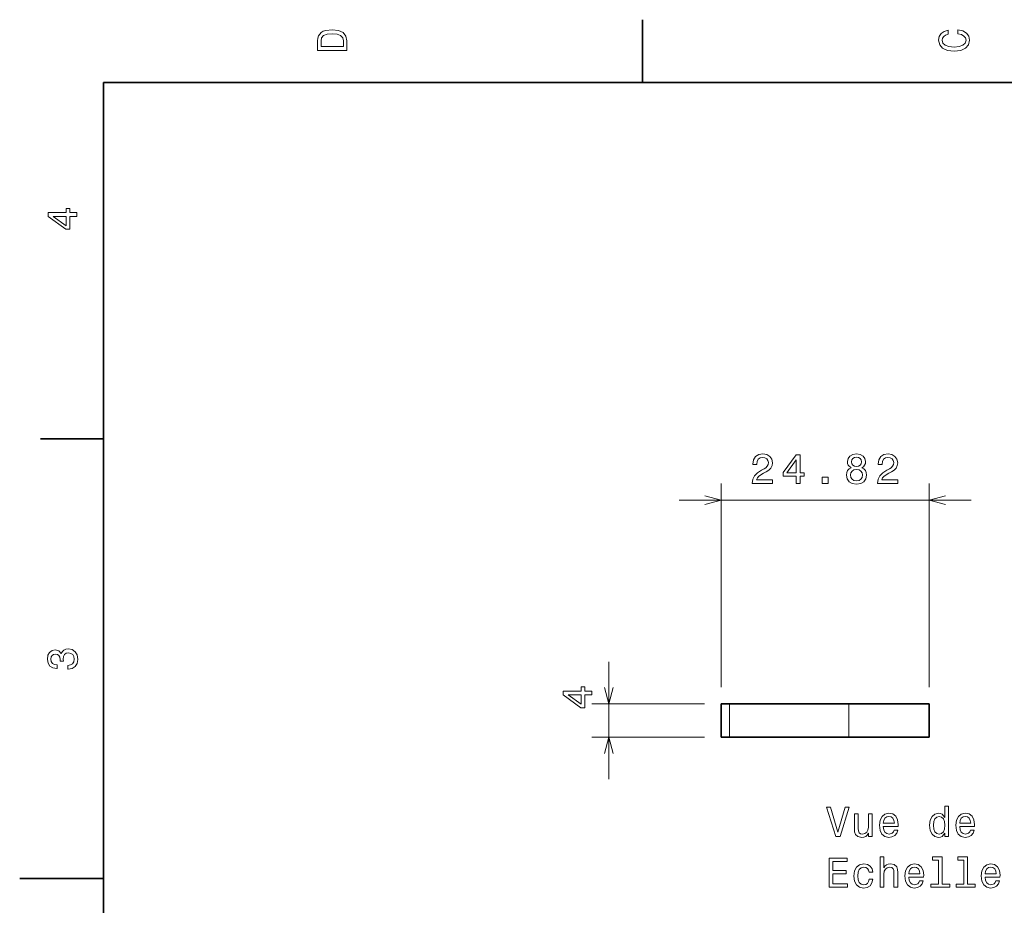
# Model space of a CAD drawing. Extents: x 0 to 296, y 0 to 210.
# Tile 2 of 6: x 0 to 117, y 102 to 208. Entities that reach past the tile are written whole.
import ezdxf

# ---------------------------------------------------------------- set-up
doc = ezdxf.new("R2010")
doc.units = 0

msp = doc.modelspace()

# ---------------------------------------------------------------- linework, layer by layer
at = {"color": 7, "lineweight": 35, "ltscale": 0.1875}
for p, q in [((74.300003, 200), (74.300003, 207.5)), ((10, 157.5), (2.5, 157.5))]:
    msp.add_line(p, q, dxfattribs=at)
at = {"color": 7, "lineweight": 35}
for p, q in [((287, 200), (10, 200)), ((10, 200), (10, 10))]:
    msp.add_line(p, q, dxfattribs=at)
at = {"color": 7, "lineweight": 13}
for p, q in [((83.693192, 127.86441), (83.693192, 152.153015)), ((108.518028, 127.86441), (108.518028, 152.153015)), ((78.693192, 150.153015), (113.518036, 150.153015))]:
    msp.add_line(p, q, dxfattribs=at)
at = {"color": 7, "lineweight": 13, "ltscale": 0.35}
msp.add_line((70.279427, 116.86441), (70.279427, 130.86441), dxfattribs=at)
at = {"color": 7, "lineweight": 13, "ltscale": 0.335344}
for p, q in [((81.693192, 125.86441), (68.279427, 125.86441)), ((81.693192, 121.86441), (68.279427, 121.86441))]:
    msp.add_line(p, q, dxfattribs=at)
at = {"color": 7, "lineweight": 35, "ltscale": 0.025}
for p, q in [((83.693192, 125.86441), (84.693192, 125.86441)), ((83.693192, 121.86441), (84.693192, 121.86441))]:
    msp.add_line(p, q, dxfattribs=at)
at = {"color": 7, "lineweight": 35, "ltscale": 0.1}
for p, q in [((83.693192, 125.86441), (83.693192, 121.86441)), ((108.518028, 125.86441), (108.518028, 121.86441))]:
    msp.add_line(p, q, dxfattribs=at)
at = {"color": 7, "lineweight": 35, "ltscale": 0.355621}
for p, q in [((98.91803, 125.86441), (84.693192, 125.86441)), ((98.91803, 121.86441), (84.693192, 121.86441))]:
    msp.add_line(p, q, dxfattribs=at)
at = {"color": 7, "lineweight": 13, "ltscale": 0.1}
for p, q in [((84.693192, 125.86441), (84.693192, 121.86441)), ((98.91803, 121.86441), (98.91803, 125.86441))]:
    msp.add_line(p, q, dxfattribs=at)
at = {"color": 7, "lineweight": 35, "ltscale": 0.24}
for p, q in [((98.91803, 125.86441), (108.518028, 125.86441)), ((98.91803, 121.86441), (108.518028, 121.86441))]:
    msp.add_line(p, q, dxfattribs=at)
at = {"color": 7, "lineweight": 35, "ltscale": 0.25}
msp.add_line((10, 105), (0, 105), dxfattribs=at)
at = {"color": 7, "lineweight": 13}
for points in [[(35.533215, 204.994965), (35.533215, 203.829971), (39.033215, 203.829971), (39.033215, 204.994965), (38.922264, 205.544678), (38.584366, 205.953171), (38.034657, 206.205338), (37.283215, 206.296112), (36.516644, 206.215424), (36.21405, 206.114563), (35.971977, 205.973343), (35.644165, 205.56485), (35.563473, 205.297562)], [(35.951801, 204.959656), (36.027451, 205.342941), (36.259438, 205.605194), (36.672985, 205.761536), (37.283215, 205.811966), (37.873272, 205.756485), (38.286816, 205.600143), (38.533936, 205.332855), (38.614628, 204.959656), (38.614628, 204.298996), (35.951801, 204.298996)], [(111.93206, 205.817017), (112.35569, 205.716141), (112.658287, 205.549713), (112.844887, 205.317734), (112.905403, 205.045395), (112.814629, 204.71759), (112.54229, 204.460388), (112.098488, 204.28891), (111.483215, 204.233429), (110.872986, 204.28891), (110.424141, 204.455338), (110.151802, 204.71254), (110.055984, 205.045395), (110.106415, 205.287476), (110.247627, 205.494247), (110.474571, 205.655624), (110.787247, 205.766571), (110.787247, 206.245682), (110.308144, 206.094391), (109.94503, 205.832138), (109.718086, 205.474075), (109.637398, 205.045395), (109.763474, 204.510818), (110.116501, 204.10231), (110.696472, 203.840057), (111.483215, 203.749283), (112.269958, 203.840057), (112.84993, 204.10231), (113.208, 204.510818), (113.329041, 205.045395), (113.233215, 205.51442), (112.965927, 205.892654), (112.527161, 206.159943), (111.93206, 206.301163)], [(6.833213, 184.02739), (6.833213, 184.481277), (5.965778, 184.481277), (5.965778, 184.98056), (5.56232, 184.98056), (5.56232, 184.481277), (3.408862, 184.481277), (3.408862, 184.022339), (5.521974, 182.489197), (5.965778, 182.489197), (5.965778, 184.02739)], [(5.56232, 182.912827), (3.993876, 184.02739), (5.56232, 184.02739)], [(87.403015, 152.153015), (89.80864, 152.153015), (89.80864, 152.586731), (87.907341, 152.586731), (88.013245, 152.823761), (88.194801, 153.020447), (88.754601, 153.378525), (89.052155, 153.529816), (89.385002, 153.746674), (89.62204, 153.99884), (89.758202, 154.296387), (89.80864, 154.634277), (89.7229, 155.057907), (89.48587, 155.390762), (89.122757, 155.602585), (88.653732, 155.678238), (88.169586, 155.592499), (87.80143, 155.355469), (87.5644, 154.977219), (87.483704, 154.477936), (87.483704, 154.407333), (87.942642, 154.407333), (87.942642, 154.447678), (87.988029, 154.790619), (88.124199, 155.042786), (88.341057, 155.204163), (88.628517, 155.259644), (88.921028, 155.209213), (89.137886, 155.08313), (89.279099, 154.886444), (89.329529, 154.639328), (89.294228, 154.407333), (89.198402, 154.210648), (89.037018, 154.039185), (88.815117, 153.887878), (88.51757, 153.726501), (88.023331, 153.413818), (87.675354, 153.080963), (87.468582, 152.677505), (87.403015, 152.168152)], [(92.646965, 152.153015), (93.100853, 152.153015), (93.100853, 153.020447), (93.600136, 153.020447), (93.600136, 153.423904), (93.100853, 153.423904), (93.100853, 155.577362), (92.641922, 155.577362), (91.10878, 153.464249), (91.10878, 153.020447), (92.646965, 153.020447)], [(99.21627, 154.039185), (98.959068, 153.897964), (98.782555, 153.701279), (98.6716, 153.454163), (98.636299, 153.156616), (98.716995, 152.707764), (98.948982, 152.359787), (99.327225, 152.137878), (99.841629, 152.052155), (100.350998, 152.137878), (100.72924, 152.359787), (100.961227, 152.707764), (101.046967, 153.156616), (101.006622, 153.454163), (100.900711, 153.701279), (100.719154, 153.897964), (100.466995, 154.039185), (100.668724, 154.160217), (100.809937, 154.326645), (100.895668, 154.528381), (100.925926, 154.775497), (100.845238, 155.13356), (100.633423, 155.421021), (100.290482, 155.60762), (99.841629, 155.678238), (99.387741, 155.60762), (99.0448, 155.421021), (98.827942, 155.13356), (98.752296, 154.775497), (98.777512, 154.528381), (98.863251, 154.326645)], [(99.2314, 154.735153), (99.271751, 154.957047), (99.392784, 155.128525), (99.584427, 155.234421), (99.841629, 155.27478), (100.093796, 155.234421), (100.285439, 155.128525), (100.406479, 154.957047), (100.451866, 154.735153), (100.406479, 154.508209), (100.285439, 154.331696), (100.093796, 154.215698), (99.841629, 154.180389), (99.584427, 154.220734), (99.392784, 154.331696), (99.271751, 154.508209)], [(102.347107, 152.153015), (104.752731, 152.153015), (104.752731, 152.586731), (102.851433, 152.586731), (102.957336, 152.823761), (103.138893, 153.020447), (103.698692, 153.378525), (103.996246, 153.529816), (104.329102, 153.746674), (104.566132, 153.99884), (104.702293, 154.296387), (104.752731, 154.634277), (104.666992, 155.057907), (104.429962, 155.390762), (104.066849, 155.602585), (103.597832, 155.678238), (103.113678, 155.592499), (102.745522, 155.355469), (102.508492, 154.977219), (102.427803, 154.477936), (102.427803, 154.407333), (102.886734, 154.407333), (102.886734, 154.447678), (102.932121, 154.790619), (103.068291, 155.042786), (103.285149, 155.204163), (103.572617, 155.259644), (103.86512, 155.209213), (104.081978, 155.08313), (104.22319, 154.886444), (104.273621, 154.639328), (104.238319, 154.407333), (104.142502, 154.210648), (103.981117, 154.039185), (103.759216, 153.887878), (103.461662, 153.726501), (102.967422, 153.413818), (102.619446, 153.080963), (102.412674, 152.677505), (102.347107, 152.168152)], [(91.53241, 153.423904), (92.646965, 154.992355), (92.646965, 153.423904)], [(95.757629, 152.153015), (96.45359, 152.153015), (96.45359, 152.904449), (95.757629, 152.904449)], [(99.120453, 153.166702), (99.16584, 153.43399), (99.312096, 153.635727), (99.53904, 153.766846), (99.841629, 153.812241), (100.139183, 153.766846), (100.366127, 153.635727), (100.512383, 153.43399), (100.562813, 153.166702), (100.512383, 152.879242), (100.366127, 152.662384), (100.139183, 152.521164), (99.841629, 152.475784), (99.53904, 152.521164), (99.312096, 152.662384), (99.16584, 152.879242)], [(5.73379, 129.979111), (5.769093, 129.979111), (6.253242, 130.059799), (6.616354, 130.296829), (6.848343, 130.670029), (6.934078, 131.164276), (6.848343, 131.688766), (6.626441, 132.082138), (6.273415, 132.334305), (5.819525, 132.425079), (5.521974, 132.384735), (5.279899, 132.273788), (5.0933, 132.092224), (4.957133, 131.850143), (4.684798, 132.177963), (4.251081, 132.293961), (3.857709, 132.218307), (3.560158, 132.00145), (3.373559, 131.648422), (3.307997, 131.164276), (3.388689, 130.710388), (3.610591, 130.362396), (3.963617, 130.135452), (4.432637, 130.059799), (4.46794, 130.059799), (4.46794, 130.508652), (4.145173, 130.548996), (3.913184, 130.680115), (3.771974, 130.891937), (3.721542, 131.189484), (3.761888, 131.451736), (3.867795, 131.643372), (4.039265, 131.759369), (4.271254, 131.804764), (4.518372, 131.759369), (4.684798, 131.638336), (4.785663, 131.426514), (4.815922, 131.139053), (4.810879, 130.942368), (5.209294, 130.942368), (5.199208, 131.189484), (5.244596, 131.507217), (5.365634, 131.744247), (5.56232, 131.885452), (5.819525, 131.935883), (6.112032, 131.880417), (6.328891, 131.734161), (6.465058, 131.502167), (6.510447, 131.194534), (6.460014, 130.876801), (6.308718, 130.644821), (6.066643, 130.498566), (5.73379, 130.443085)], [(68.279427, 126.925293), (68.279427, 127.379196), (67.411987, 127.379196), (67.411987, 127.878479), (67.00853, 127.878479), (67.00853, 127.379196), (64.855072, 127.379196), (64.855072, 126.920258), (66.968185, 125.387115), (67.411987, 125.387115), (67.411987, 126.925293)], [(67.00853, 125.81076), (65.440086, 126.925293), (67.00853, 126.925293)], [(98.501137, 113.512825), (97.623619, 110.53228), (96.720879, 113.512825), (96.241776, 113.512825), (97.37146, 110.007782), (97.875778, 110.007782), (98.980247, 113.512825)], [(103.040047, 111.233284), (104.815262, 111.233284), (104.820305, 111.440056), (104.739609, 112.020027), (104.517708, 112.453751), (104.164688, 112.715996), (103.695663, 112.811813), (103.236732, 112.710953), (102.883705, 112.428528), (102.656761, 111.969597), (102.576065, 111.36441), (102.651718, 110.744095), (102.878662, 110.290199), (103.226646, 110.007782), (103.680534, 109.911964), (104.073906, 109.977524), (104.396675, 110.148994), (104.633705, 110.421326), (104.769875, 110.784439), (104.331108, 110.784439), (104.240334, 110.58271), (104.109207, 110.431412), (103.736008, 110.310379), (103.448547, 110.365852), (103.231689, 110.542366), (103.090477, 110.829826), (103.040047, 111.218155)], [(110.388031, 110.426369), (110.388031, 110.007782), (110.831833, 110.007782), (110.831833, 113.628822), (110.393066, 113.628822), (110.393066, 112.302452), (110.055176, 112.685738), (109.848404, 112.776512), (109.611374, 112.811813), (109.182693, 112.710953), (108.849846, 112.428528), (108.63298, 111.97464), (108.557335, 111.36441), (108.63298, 110.754181), (108.849846, 110.295242), (109.182693, 110.007782), (109.611374, 109.911964), (109.848404, 109.947266), (110.060219, 110.03804)], [(112.148117, 111.233284), (113.923332, 111.233284), (113.928375, 111.440056), (113.847679, 112.020027), (113.625778, 112.453751), (113.272751, 112.715996), (112.803734, 112.811813), (112.344803, 112.710953), (111.991776, 112.428528), (111.764832, 111.969597), (111.684135, 111.36441), (111.759789, 110.744095), (111.986732, 110.290199), (112.334717, 110.007782), (112.788605, 109.911964), (113.181976, 109.977524), (113.504745, 110.148994), (113.741776, 110.421326), (113.877945, 110.784439), (113.439178, 110.784439), (113.348404, 110.58271), (113.217278, 110.431412), (112.844078, 110.310379), (112.556618, 110.365852), (112.339752, 110.542366), (112.198547, 110.829826), (112.148117, 111.218155)], [(101.70359, 112.715996), (101.259781, 112.715996), (101.259781, 111.152596), (101.209351, 110.789482), (101.063095, 110.527237), (100.836151, 110.365852), (100.538605, 110.315422), (100.301575, 110.355766), (100.150276, 110.476799), (100.064537, 110.683571), (100.044365, 110.976082), (100.044365, 112.715996), (99.600563, 112.715996), (99.600563, 110.935738), (99.615692, 110.577667), (99.711517, 110.280113), (100.004021, 110.007782), (100.473038, 109.911964), (100.725204, 109.947266), (100.942062, 110.03804), (101.128662, 110.194382), (101.279961, 110.421326), (101.279961, 110.007782), (101.70359, 110.007782)], [(103.040047, 111.606483), (103.09552, 111.954468), (103.231689, 112.21167), (103.438461, 112.368011), (103.710793, 112.423485), (103.978088, 112.368011), (104.18486, 112.21167), (104.310936, 111.954468), (104.356323, 111.606483)], [(109.687019, 112.413399), (109.979523, 112.342796), (110.201431, 112.146111), (110.33255, 111.818298), (110.38298, 111.36441), (110.33255, 110.905479), (110.201431, 110.577667), (109.979523, 110.375938), (109.687019, 110.310379), (109.409637, 110.375938), (109.197823, 110.577667), (109.056618, 110.910522), (109.011223, 111.36441), (109.056618, 111.813255), (109.197823, 112.141068), (109.409637, 112.342796)], [(112.148117, 111.606483), (112.20359, 111.954468), (112.339752, 112.21167), (112.546524, 112.368011), (112.818863, 112.423485), (113.086151, 112.368011), (113.292923, 112.21167), (113.419006, 111.954468), (113.464394, 111.606483)], [(96.564537, 103.960953), (98.783562, 103.960953), (98.783562, 104.384583), (97.028519, 104.384583), (97.028519, 105.56974), (98.591919, 105.56974), (98.591919, 105.988327), (97.028519, 105.988327), (97.028519, 107.037323), (98.743217, 107.037323), (98.743217, 107.460953), (96.564537, 107.460953)], [(102.651718, 103.960953), (103.09552, 103.960953), (103.09552, 105.524353), (103.140907, 105.882423), (103.287163, 106.144669), (103.514107, 106.306053), (103.816704, 106.36657), (104.058777, 106.316139), (104.210075, 106.17997), (104.285721, 105.953026), (104.310936, 105.650436), (104.310936, 103.960953), (104.754745, 103.960953), (104.754745, 105.741211), (104.734566, 106.099281), (104.643791, 106.396835), (104.346237, 106.669167), (103.882263, 106.764984), (103.630104, 106.729683), (103.413246, 106.633865), (103.231689, 106.482567), (103.09552, 106.275795), (103.09552, 107.581993), (102.651718, 107.581993)], [(109.606323, 107.208794), (109.606323, 104.334152), (108.693504, 104.334152), (108.693504, 103.960953), (110.957909, 103.960953), (110.957909, 104.334152), (110.050133, 104.334152), (110.050133, 107.581993), (108.910362, 107.581993), (108.910362, 107.208794)], [(112.642349, 107.208794), (112.642349, 104.334152), (111.729523, 104.334152), (111.729523, 103.960953), (113.993935, 103.960953), (113.993935, 104.334152), (113.086151, 104.334152), (113.086151, 107.581993), (111.946381, 107.581993), (111.946381, 107.208794)], [(101.340477, 105.771469), (101.779236, 105.771469), (101.688461, 106.174927), (101.471603, 106.492653), (101.133705, 106.689339), (100.694946, 106.764984), (100.210793, 106.664124), (99.842636, 106.381699), (99.610649, 105.922768), (99.529961, 105.307495), (99.605606, 104.697266), (99.83255, 104.24337), (100.19062, 103.960953), (100.679817, 103.865135), (101.113533, 103.940781), (101.451431, 104.152596), (101.683418, 104.485451), (101.784279, 104.929253), (101.360649, 104.929253), (101.285004, 104.646835), (101.143791, 104.435013), (100.942062, 104.303894), (100.694946, 104.26355), (100.387306, 104.329109), (100.165405, 104.530838), (100.029236, 104.85865), (99.983849, 105.322624), (100.029236, 105.776512), (100.170448, 106.104324), (100.397392, 106.306053), (100.694946, 106.376656), (100.957191, 106.331268), (101.153877, 106.215279), (101.285004, 106.023636)], [(106.076065, 105.186455), (107.851288, 105.186455), (107.856323, 105.393227), (107.775635, 105.973198), (107.553734, 106.406921), (107.200706, 106.669167), (106.731689, 106.764984), (106.272751, 106.664124), (105.919724, 106.381699), (105.69278, 105.922768), (105.612091, 105.317581), (105.687737, 104.697266), (105.914688, 104.24337), (106.262665, 103.960953), (106.71656, 103.865135), (107.109932, 103.930695), (107.432693, 104.102165), (107.669724, 104.374496), (107.805893, 104.73761), (107.367134, 104.73761), (107.276352, 104.535881), (107.145233, 104.384583), (106.772034, 104.26355), (106.484566, 104.319023), (106.267708, 104.495537), (106.126503, 104.782997), (106.076065, 105.171326)], [(106.076065, 105.559654), (106.131546, 105.907639), (106.267708, 106.164841), (106.47448, 106.321182), (106.746819, 106.376656), (107.014107, 106.321182), (107.220879, 106.164841), (107.346962, 105.907639), (107.392349, 105.559654)], [(115.184135, 105.186455), (116.959351, 105.186455), (116.964394, 105.393227), (116.883705, 105.973198), (116.661804, 106.406921), (116.308777, 106.669167), (115.839752, 106.764984), (115.380821, 106.664124), (115.027802, 106.381699), (114.80085, 105.922768), (114.720161, 105.317581), (114.795807, 104.697266), (115.022751, 104.24337), (115.370735, 103.960953), (115.824631, 103.865135), (116.218002, 103.930695), (116.540764, 104.102165), (116.777802, 104.374496), (116.913963, 104.73761), (116.475204, 104.73761), (116.384422, 104.535881), (116.253304, 104.384583), (115.880104, 104.26355), (115.592636, 104.319023), (115.375778, 104.495537), (115.234573, 104.782997), (115.184135, 105.171326)], [(115.184135, 105.559654), (115.239609, 105.907639), (115.375778, 106.164841), (115.58255, 106.321182), (115.854889, 106.376656), (116.122177, 106.321182), (116.328949, 106.164841), (116.455032, 105.907639), (116.50042, 105.559654)]]:
    msp.add_lwpolyline(points, close=True, dxfattribs=at)
for points in [[(81.761337, 149.635376), (83.693192, 150.153015), (81.761337, 150.670654)], [(110.449883, 150.670654), (108.518028, 150.153015), (110.449883, 149.635376)], [(69.761787, 127.796249), (70.279427, 125.86441), (70.797058, 127.796249)], [(70.797058, 119.932556), (70.279427, 121.86441), (69.761787, 119.932556)]]:
    msp.add_lwpolyline(points, dxfattribs=at)

doc.saveas('drawing.dxf')
